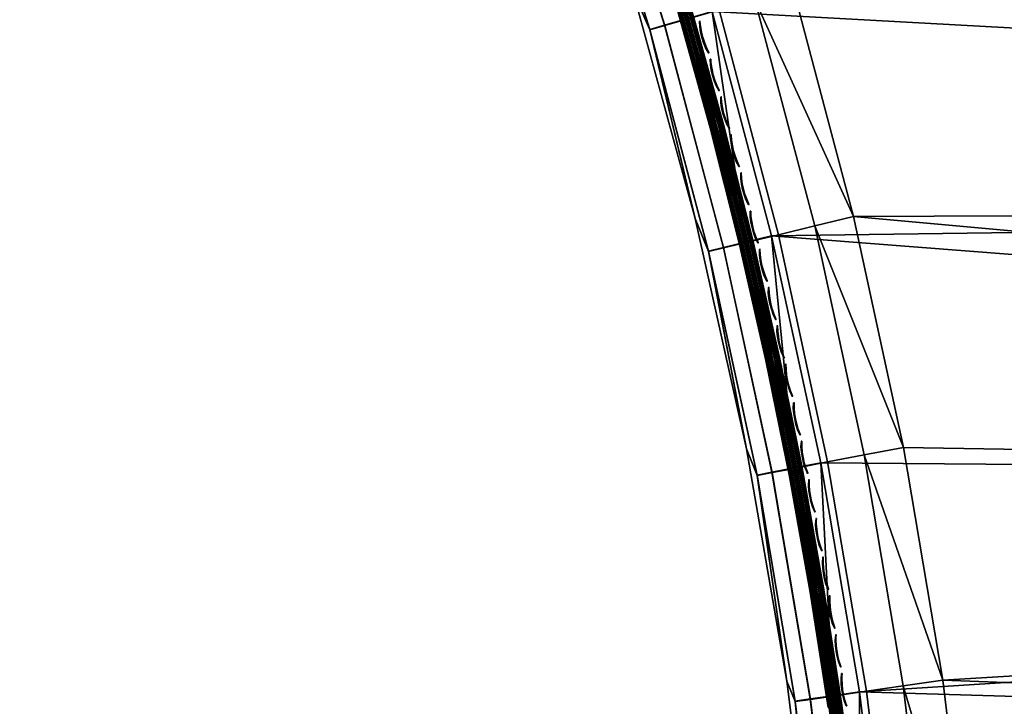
# Model space of a CAD drawing. Header units: inches. Extents: x 0 to 63.6, y -63.6 to 0.
# Tile 148 of 256: x 29.8 to 36.8, y -58.5 to -53.7. Entities that reach past the tile are written whole.
import ezdxf

# ---------------------------------------------------------------- set-up
doc = ezdxf.new("R2010")
doc.units = ezdxf.units.IN
doc.header["$LTSCALE"] = 0.03937
doc.header["$MEASUREMENT"] = 0
for name, color, linetype in [('A-FURN-3-ST', 151, 'Continuous'), ('A-FURN-3-ST-SEAM', 250, 'Continuous'), ('A-FURN-3-STITCH', 15, 'Continuous')]:
    doc.layers.add(name, color=color, linetype=linetype)

msp = doc.modelspace()

# ---------------------------------------------------------------- meshes
at = {"layer": 'A-FURN-3-ST'}
mesh = msp.add_polyface(dxfattribs=at)
corners = [(35.7229, -55.0564, 18), (57.8166, -57.0616, 18), (57.5395, -54.9659, 18), (35.2925, -53.4298, 18), (57.1865, -52.8816, 18), (34.788, -51.8247, 18), (56.758, -50.8116, 18), (34.2106, -50.2444, 18), (56.2546, -48.7585, 18), (33.5615, -48.6922, 18), (32.8419, -47.1713, 18), (55.677, -46.725, 18), (32.0535, -45.6849, 18), (55.0259, -44.7138, 18), (31.1979, -44.2362, 18), (57.0358, -50.7492, 17.9625), (56.53, -48.686, 17.9625), (55.9495, -46.6426, 17.9625), (55.2952, -44.6216, 17.9625), (57.2947, -50.6912, 17.8526), (56.7865, -48.6186, 17.8526), (57.2823, -48.4887, 17.1847), (56.7301, -46.4074, 16.9), (56.6942, -46.418, 17.1847), (56.5889, -46.4495, 17.45), (57.176, -48.5164, 17.45), (56.4215, -46.5, 17.6778), (57.0069, -48.5607, 17.6778), (56.2035, -46.5658, 17.8526), (56.0667, -44.3581, 16.9), (56.0312, -44.3699, 17.1847), (55.9272, -44.4053, 17.45), (55.7617, -44.4618, 17.6778), (55.5462, -44.5356, 17.8526), (57.3187, -48.4795, 5.5), (56.7301, -46.4074, 5.5), (56.0667, -44.3581, 5.5), (58.413, -56.9959, 5), (35.1388, -55.1937, 5), (58.1331, -54.8785, 5), (34.7154, -53.594, 5), (57.7765, -52.7726, 5), (34.2191, -52.0154, 5), (57.3437, -50.6811, 5), (33.6511, -50.4611, 5), (33.0126, -48.9345, 5), (56.8351, -48.6067, 5), (32.3048, -47.4387, 5), (56.2515, -46.5521, 5), (31.5293, -45.9769, 5), (30.6877, -44.5521, 5), (55.5937, -44.5201, 5), (29.7818, -43.1673, 5), (57.2818, -48.4891, 5.3087), (56.6937, -46.4183, 5.3087), (56.0307, -44.3703, 5.3087), (55.7747, -44.458, 5.0381), (56.4347, -46.4967, 5.0381), (57.0201, -48.5579, 5.0381), (57.177, -48.5166, 5.1464), (56.5899, -46.4497, 5.1464), (55.9282, -44.4054, 5.1464)]
mesh.append_faces([[corners[k] for k in face] for face in [(0, 1, 2), (0, 2, 3), (3, 2, 4), (3, 4, 5), (5, 4, 6), (5, 6, 7), (7, 6, 8), (7, 8, 9), (9, 8, 10), (10, 8, 11), (10, 11, 12), (12, 11, 13), (12, 13, 14), (6, 15, 16), (6, 16, 8), (8, 16, 17), (8, 17, 11), (11, 17, 18), (11, 18, 13), (19, 20, 16, 15), (21, 22, 23), (21, 23, 24, 25), (25, 24, 26, 27), (27, 26, 28, 20), (20, 28, 17, 16), (22, 29, 23), (23, 29, 30), (23, 30, 31, 24), (24, 31, 32, 26), (26, 32, 33, 28), (28, 33, 18, 17), (22, 34, 35), (22, 35, 29), (29, 35, 36), (37, 38, 39), (39, 38, 40), (39, 40, 41), (41, 40, 42), (41, 42, 43), (43, 42, 44), (43, 44, 45), (43, 45, 46), (46, 45, 47), (46, 47, 48), (48, 47, 49), (48, 49, 50), (48, 50, 51), (51, 50, 52), (35, 53, 54), (35, 54, 36), (36, 54, 55), (51, 56, 48), (48, 56, 57), (48, 57, 46), (46, 57, 58), (59, 58, 57, 60), (60, 57, 56, 61), (53, 59, 60, 54), (54, 60, 61, 55)]])
mesh = msp.add_polyface(dxfattribs=at)
corners = [(35.4461, -55.1229, 17.9625), (36.0784, -56.7009, 18), (35.7229, -55.0564, 18), (35.019, -53.509, 17.9625), (35.2925, -53.4298, 18), (34.5185, -51.9163, 17.9625), (34.788, -51.8247, 18), (33.9455, -50.3482, 17.9625), (34.2106, -50.2444, 18), (33.6985, -50.4449, 17.8526), (34.2673, -52.0016, 17.8526), (34.7642, -53.5827, 17.8526), (35.1881, -55.1849, 17.8526), (35.5383, -56.8048, 17.8526), (35.7989, -56.7547, 17.9625), (33.4864, -50.528, 17.6778), (34.0515, -52.0749, 17.6778), (34.5453, -53.646, 17.6778), (34.9666, -55.2381, 17.6778), (35.3146, -56.8478, 17.6778), (32.5909, -49.1244, 17.1847), (33.0389, -50.2751, 16.9), (33.2213, -50.6318, 17.1847), (33.6324, -51.8481, 16.9), (33.782, -52.1664, 17.1847), (34.1511, -53.4473, 16.9), (34.2718, -53.7251, 17.1847), (34.5938, -55.0692, 16.9), (34.6898, -55.3046, 17.1847), (34.9595, -56.7102, 16.9), (34.7967, -55.2789, 17.45), (34.3774, -53.6946, 17.45), (33.886, -52.1311, 17.45), (33.3236, -50.5917, 17.45), (32.6913, -49.0797, 17.45), (35.1388, -55.1937, 5), (35.3007, -56.8473, 5.0381), (34.9528, -55.2385, 5.0381), (34.7154, -53.594, 5), (34.5316, -53.6472, 5.0381), (34.2191, -52.0154, 5), (34.038, -52.077, 5.0381), (33.6511, -50.4611, 5), (33.473, -50.5309, 5.0381), (33.0126, -48.9345, 5), (33.0389, -50.2751, 5.5), (32.5906, -49.1225, 5.3087), (33.221, -50.6296, 5.3087), (33.6324, -51.8481, 5.5), (33.7817, -52.164, 5.3087), (34.1511, -53.4473, 5.5), (34.2717, -53.7224, 5.3087), (34.5938, -55.0692, 5.5), (34.6897, -55.3017, 5.3087), (34.9595, -56.7102, 5.5), (34.7951, -55.2764, 5.1464), (34.3758, -53.6923, 5.1464), (33.8844, -52.1291, 5.1464), (33.3219, -50.5901, 5.1464), (32.6896, -49.0784, 5.1464)]
mesh.append_faces([[corners[k] for k in face] for face in [(0, 1, 2), (0, 2, 3), (3, 2, 4), (3, 4, 5), (5, 4, 6), (5, 6, 7), (7, 6, 8), (7, 9, 10, 5), (5, 10, 11, 3), (3, 11, 12, 0), (0, 12, 13, 14), (9, 15, 16, 10), (10, 16, 17, 11), (11, 17, 18, 12), (12, 18, 19, 13), (20, 21, 22), (22, 21, 23), (22, 23, 24), (24, 23, 25), (24, 25, 26), (26, 25, 27), (26, 27, 28), (28, 27, 29), (30, 18, 17, 31), (31, 17, 16, 32), (32, 16, 15, 33), (28, 30, 31, 26), (26, 31, 32, 24), (24, 32, 33, 22), (22, 33, 34, 20), (35, 36, 37), (35, 37, 38), (38, 37, 39), (38, 39, 40), (40, 39, 41), (40, 41, 42), (42, 41, 43), (42, 43, 44), (45, 46, 47), (45, 47, 48), (48, 47, 49), (48, 49, 50), (50, 49, 51), (50, 51, 52), (52, 51, 53), (52, 53, 54), (55, 53, 51, 56), (56, 51, 49, 57), (57, 49, 47, 58), (58, 47, 46, 59), (37, 55, 56, 39), (39, 56, 57, 41), (41, 57, 58, 43), (52, 29, 27), (52, 27, 50), (50, 27, 25), (50, 25, 48), (48, 25, 23), (48, 23, 45), (45, 23, 21)]])
mesh = msp.add_polyface(dxfattribs=at)
corners = [(58.7891, -63.6396, 5.25), (36.1387, -63.6396, 5.25), (58.7891, -63.6061, 5.125), (36.1387, -63.6061, 5.125), (58.7891, -63.5146, 5.0335), (36.1387, -63.5146, 5.0335), (58.7891, -63.3896, 5), (36.1387, -63.3896, 5), (58.1891, -63.3896, 18), (36.7388, -63.3896, 18), (58.1891, -63.5146, 17.9665), (36.7388, -63.5146, 17.9665), (58.1891, -63.6061, 17.875), (36.7388, -63.6061, 17.875), (58.1891, -63.6396, 17.75), (36.7388, -63.6396, 17.75), (36.3576, -63.5924, 17.8203), (36.3841, -63.6275, 17.7562), (36.5579, -63.6275, 17.809), (36.5444, -63.5924, 17.8771), (36.5729, -63.6396, 17.7337), (36.4135, -63.6396, 17.6853), (36.5385, -63.5665, 17.9069), (36.5254, -63.4451, 17.9727), (36.5242, -63.3899, 17.9789), (36.3202, -63.4454, 17.9104), (36.3178, -63.3903, 17.9162), (36.3459, -63.5666, 17.8484), (36.4045, -61.7228, 17.9625), (36.6888, -61.7078, 18), (36.2785, -60.0581, 17.9625), (36.5619, -60.0301, 18), (58.1416, -61.2762, 18), (58.0174, -59.1659, 18), (36.3583, -58.36, 18), (57.8166, -57.0616, 18), (36.0784, -56.7009, 18), (35.7229, -55.0564, 18), (58.0995, -57.0299, 17.9625), (57.8211, -54.9239, 17.9625), (59.0391, -63.6396, 16.9), (35.8887, -63.6396, 5.5), (59.0391, -63.6396, 5.5), (35.8887, -63.6396, 16.9), (36.1377, -63.6396, 17.501), (36.2665, -63.6396, 17.6067), (36.0894, -61.7356, 5), (58.7412, -61.2543, 5), (35.9644, -60.0855, 5), (58.6158, -59.1221, 5), (35.764, -58.4429, 5), (58.413, -56.9959, 5), (35.4886, -56.8111, 5), (35.1388, -55.1937, 5)]
mesh.append_faces([[corners[k] for k in face] for face in [(0, 1, 2), (2, 1, 3), (2, 3, 4), (4, 3, 5), (4, 5, 6), (6, 5, 7), (8, 9, 10), (10, 9, 11), (10, 11, 12), (12, 11, 13), (12, 13, 14), (14, 13, 15), (16, 17, 18, 19), (19, 18, 13), (13, 18, 15), (15, 18, 20), (20, 18, 21), (21, 18, 17), (19, 13, 22), (22, 13, 11), (22, 11, 23), (23, 11, 9), (23, 9, 24), (23, 24, 25), (25, 24, 26), (27, 16, 19, 22), (25, 27, 22, 23), (28, 26, 24), (28, 24, 29), (29, 24, 9), (28, 29, 30), (30, 29, 31), (9, 8, 29), (29, 8, 32), (29, 32, 31), (31, 32, 33), (31, 33, 34), (34, 33, 35), (34, 35, 36), (36, 35, 37), (33, 38, 35), (35, 38, 39), (40, 41, 42), (42, 41, 1), (42, 1, 0), (40, 14, 15), (40, 15, 43), (44, 15, 45), (45, 15, 21), (21, 15, 20), (43, 41, 40), (7, 46, 6), (6, 46, 47), (47, 46, 48), (47, 48, 49), (49, 48, 50), (49, 50, 51), (51, 50, 52), (51, 52, 53)]])
mesh = msp.add_polyface(dxfattribs=at)
corners = [(35.5874, -61.7109, 16.9), (35.6387, -63.3914, 16.9), (35.6277, -61.7637, 17.1847), (36.1395, -61.7368, 17.8526), (36.3178, -63.3903, 17.9162), (36.4045, -61.7228, 17.9625), (36.2785, -60.0581, 17.9625), (36.5619, -60.0301, 18), (36.0765, -58.4009, 17.9625), (36.3583, -58.36, 18), (35.7989, -56.7547, 17.9625), (36.0784, -56.7009, 18), (35.4461, -55.1229, 17.9625), (35.5383, -56.8048, 17.8526), (35.814, -58.439, 17.8526), (36.0145, -60.0842, 17.8526), (35.3146, -56.8478, 17.6778), (35.5885, -58.4717, 17.6778), (35.7878, -60.1065, 17.6778), (35.912, -61.7487, 17.6778), (34.6898, -55.3046, 17.1847), (34.9595, -56.7102, 16.9), (35.035, -56.9016, 17.1847), (35.2474, -58.3666, 16.9), (35.3068, -58.5127, 17.1847), (35.4568, -60.0347, 16.9), (35.5045, -60.1345, 17.1847), (35.7375, -61.7579, 17.45), (35.6139, -60.1237, 17.45), (35.4155, -58.4969, 17.45), (35.1429, -56.8808, 17.45), (34.9666, -55.2381, 17.6778), (34.7967, -55.2789, 17.45), (36.0894, -61.7356, 5), (35.8983, -61.7456, 5.0381), (35.9644, -60.0855, 5), (35.774, -60.1043, 5.0381), (35.764, -58.4429, 5), (35.5747, -58.4704, 5.0381), (35.4886, -56.8111, 5), (35.3007, -56.8473, 5.0381), (35.1388, -55.1937, 5), (34.9595, -56.7102, 5.5), (34.6897, -55.3017, 5.3087), (35.035, -56.8984, 5.3087), (35.2474, -58.3666, 5.5), (35.3069, -58.5093, 5.3087), (35.4568, -60.0347, 5.5), (35.5047, -60.1309, 5.3087), (35.5874, -61.7109, 5.5), (35.6281, -61.7599, 5.3087), (35.6387, -63.3914, 5.5), (35.7364, -61.7542, 5.1464), (35.6126, -60.1203, 5.1464), (35.4141, -58.4937, 5.1464), (35.1415, -56.8779, 5.1464), (34.7951, -55.2764, 5.1464), (34.9528, -55.2385, 5.0381), (34.5938, -55.0692, 5.5)]
mesh.append_faces([[corners[k] for k in face] for face in [(0, 1, 2), (3, 4, 5), (6, 7, 8), (8, 7, 9), (8, 9, 10), (10, 9, 11), (10, 11, 12), (10, 13, 14, 8), (8, 14, 15, 6), (6, 15, 3, 5), (13, 16, 17, 14), (14, 17, 18, 15), (15, 18, 19, 3), (20, 21, 22), (22, 21, 23), (22, 23, 24), (24, 23, 25), (24, 25, 26), (26, 25, 0), (26, 0, 2), (26, 2, 27, 28), (28, 27, 19, 18), (28, 18, 17, 29), (29, 17, 16, 30), (30, 16, 31, 32), (26, 28, 29, 24), (24, 29, 30, 22), (22, 30, 32, 20), (33, 34, 35), (35, 34, 36), (35, 36, 37), (37, 36, 38), (37, 38, 39), (39, 38, 40), (39, 40, 41), (42, 43, 44), (42, 44, 45), (45, 44, 46), (45, 46, 47), (47, 46, 48), (47, 48, 49), (49, 48, 50), (49, 50, 51), (36, 34, 52, 53), (53, 52, 50, 48), (53, 48, 46, 54), (54, 46, 44, 55), (55, 44, 43, 56), (36, 53, 54, 38), (38, 54, 55, 40), (40, 55, 56, 57), (49, 1, 0), (49, 0, 47), (47, 0, 25), (47, 25, 45), (45, 25, 23), (45, 23, 42), (42, 23, 21), (42, 21, 58)]])
at = {"layer": 'A-FURN-3-ST-SEAM'}
mesh = msp.add_polyface(dxfattribs=at)
corners = [(34.2271, -52.7626, 17.6473), (34.2411, -52.7582, 17.6344), (34.4935, -53.5874, 17.6344), (34.4794, -53.5914, 17.6473), (34.7245, -54.4173, 17.6344), (34.7103, -54.421, 17.6473), (34.036, -52.0753, 17.628), (34.5295, -53.6453, 17.628), (34.702, -54.4231, 17.6648), (34.4712, -53.5938, 17.6648), (34.2189, -52.7651, 17.6648), (34.7008, -54.4234, 17.6842), (34.47, -53.5941, 17.6842), (34.2177, -52.7655, 17.6842), (34.7069, -54.4218, 17.7027), (34.4761, -53.5924, 17.7027), (34.2238, -52.7636, 17.7027), (34.7194, -54.4186, 17.7173), (34.4885, -53.5889, 17.7173), (34.2361, -52.7598, 17.7173), (34.7364, -54.4143, 17.7259), (34.5053, -53.5841, 17.7259), (34.2528, -52.7546, 17.7259), (34.5424, -53.6417, 17.7271), (34.0487, -52.071, 17.7271), (34.2772, -52.7469, 17.6292), (34.2939, -52.7417, 17.6377), (34.5467, -53.5722, 17.6377), (34.5299, -53.577, 17.6292), (34.778, -54.4034, 17.6377), (34.7611, -54.4078, 17.6292), (34.3062, -52.7379, 17.6522), (34.5835, -53.63, 17.6706), (34.5591, -53.5687, 17.6522), (34.7905, -54.4002, 17.6522), (35.0053, -55.2235, 17.6706), (34.3112, -52.7364, 17.6902), (34.5642, -53.5673, 17.6902), (34.7956, -54.3989, 17.6902), (34.556, -53.5696, 17.7078), (34.7874, -54.401, 17.7078), (34.5419, -53.5736, 17.7208), (34.7732, -54.4047, 17.7208), (34.2891, -52.7432, 17.7208), (34.9636, -55.2333, 17.7271), (34.3031, -52.7389, 17.7078)]
mesh.append_faces([[corners[k] for k in face] for face in [(0, 1, 2, 3), (3, 2, 4, 5), (6, 7, 1), (1, 7, 2), (2, 7, 4), (5, 8, 9, 3), (3, 9, 10, 0), (8, 11, 12, 9), (9, 12, 13, 10), (11, 14, 15, 12), (12, 15, 16, 13), (14, 17, 18, 15), (15, 18, 19, 16), (17, 20, 21, 18), (18, 21, 22, 19), (20, 23, 21), (21, 23, 22), (23, 24, 22), (25, 26, 27, 28), (28, 27, 29, 30), (31, 32, 33), (33, 32, 34), (33, 34, 29, 27), (32, 35, 34), (30, 7, 28), (28, 7, 25), (25, 7, 6), (26, 31, 33, 27), (32, 36, 37), (32, 37, 38), (38, 37, 39, 40), (40, 39, 41, 42), (42, 41, 23), (23, 41, 43), (23, 44, 42), (35, 32, 38), (45, 43, 41, 39), (39, 37, 36, 45)]])
mesh = msp.add_polyface(dxfattribs=at)
corners = [(34.7103, -54.421, 17.6473), (34.7245, -54.4173, 17.6344), (34.9326, -55.2406, 17.6344), (34.9184, -55.2439, 17.6473), (35.1229, -56.0761, 17.6344), (35.1086, -56.0791, 17.6473), (34.5295, -53.6453, 17.628), (34.9506, -55.2364, 17.628), (35.1002, -56.0809, 17.6648), (34.91, -55.2458, 17.6648), (34.702, -54.4231, 17.6648), (35.099, -56.0811, 17.6842), (34.9088, -55.2461, 17.6842), (34.7008, -54.4234, 17.6842), (35.1052, -56.0798, 17.7027), (34.915, -55.2446, 17.7027), (34.7069, -54.4218, 17.7027), (35.1178, -56.0772, 17.7173), (34.9276, -55.2417, 17.7173), (34.7194, -54.4186, 17.7173), (35.135, -56.0736, 17.7259), (34.9446, -55.2377, 17.7259), (34.7364, -54.4143, 17.7259), (34.9636, -55.2333, 17.7271), (34.5424, -53.6417, 17.7271), (34.7611, -54.4078, 17.6292), (34.778, -54.4034, 17.6377), (34.9865, -55.2279, 17.6377), (34.9695, -55.2319, 17.6292), (35.1771, -56.0648, 17.6377), (35.1599, -56.0684, 17.6292), (34.7905, -54.4002, 17.6522), (35.0053, -55.2235, 17.6706), (34.9991, -55.225, 17.6522), (35.1897, -56.0622, 17.6522), (35.3537, -56.8347, 17.6706), (34.7732, -54.4047, 17.7208), (34.9816, -55.2291, 17.7208), (34.9959, -55.2257, 17.7078), (34.7874, -54.401, 17.7078), (35.0042, -55.2238, 17.6902), (34.7956, -54.3989, 17.6902), (35.1949, -56.0611, 17.6902), (35.1722, -56.0658, 17.7208), (35.1865, -56.0628, 17.7078)]
mesh.append_faces([[corners[k] for k in face] for face in [(0, 1, 2, 3), (3, 2, 4, 5), (1, 6, 7), (1, 7, 2), (2, 7, 4), (5, 8, 9, 3), (3, 9, 10, 0), (8, 11, 12, 9), (9, 12, 13, 10), (11, 14, 15, 12), (12, 15, 16, 13), (14, 17, 18, 15), (15, 18, 19, 16), (17, 20, 21, 18), (18, 21, 22, 19), (20, 23, 21), (21, 23, 22), (22, 23, 24), (25, 26, 27, 28), (28, 27, 29, 30), (31, 32, 33), (31, 33, 27, 26), (33, 32, 34), (34, 32, 35), (30, 7, 28), (28, 7, 25), (7, 6, 25), (34, 29, 27, 33), (36, 23, 37), (36, 37, 38, 39), (39, 38, 40, 41), (41, 40, 32), (32, 40, 42), (32, 42, 35), (23, 43, 37), (43, 44, 38, 37), (44, 42, 40, 38)]])
mesh = msp.add_polyface(dxfattribs=at)
corners = [(35.1086, -56.0791, 17.6473), (35.1229, -56.0761, 17.6344), (35.2909, -56.9036, 17.6344), (35.2765, -56.9062, 17.6473), (35.4383, -57.7288, 17.6344), (35.4239, -57.7311, 17.6473), (35.2984, -56.845, 17.628), (34.9506, -55.2364, 17.628), (35.4154, -57.7324, 17.6648), (35.268, -56.9078, 17.6648), (35.1002, -56.0809, 17.6648), (35.4142, -57.7326, 17.6842), (35.2668, -56.908, 17.6842), (35.099, -56.0811, 17.6842), (35.4204, -57.7316, 17.7027), (35.2731, -56.9069, 17.7027), (35.1052, -56.0798, 17.7027), (35.4332, -57.7296, 17.7173), (35.2857, -56.9045, 17.7173), (35.1178, -56.0772, 17.7173), (35.4505, -57.7268, 17.7259), (35.303, -56.9014, 17.7259), (35.135, -56.0736, 17.7259), (35.3116, -56.8425, 17.7271), (34.9636, -55.2333, 17.7271), (35.1599, -56.0684, 17.6292), (35.1771, -56.0648, 17.6377), (35.3452, -56.8935, 17.6377), (35.3281, -56.8967, 17.6292), (35.4929, -57.72, 17.6377), (35.4757, -57.7228, 17.6292), (35.1897, -56.0622, 17.6522), (35.3537, -56.8347, 17.6706), (35.358, -56.8912, 17.6522), (35.5057, -57.718, 17.6522), (35.6279, -58.4601, 17.6706), (35.1949, -56.0611, 17.6902), (35.3632, -56.8902, 17.6902), (35.5109, -57.7171, 17.6902), (35.3548, -56.8918, 17.7078), (35.5025, -57.7185, 17.7078), (35.3404, -56.8944, 17.7208), (35.488, -57.7208, 17.7208), (35.1722, -56.0658, 17.7208), (35.1865, -56.0628, 17.7078)]
mesh.append_faces([[corners[k] for k in face] for face in [(0, 1, 2, 3), (3, 2, 4, 5), (6, 4, 2), (6, 2, 1), (7, 6, 1), (5, 8, 9, 3), (3, 9, 10, 0), (8, 11, 12, 9), (9, 12, 13, 10), (11, 14, 15, 12), (12, 15, 16, 13), (14, 17, 18, 15), (15, 18, 19, 16), (17, 20, 21, 18), (18, 21, 22, 19), (20, 23, 21), (21, 23, 22), (23, 24, 22), (25, 26, 27, 28), (28, 27, 29, 30), (31, 32, 33), (33, 32, 34), (33, 34, 29, 27), (32, 35, 34), (30, 6, 28), (28, 6, 25), (25, 6, 7), (26, 31, 33, 27), (32, 36, 37), (32, 37, 38), (38, 37, 39, 40), (40, 39, 41, 42), (42, 41, 23), (23, 41, 43), (23, 43, 24), (35, 32, 38), (44, 43, 41, 39), (36, 44, 39, 37)]])
mesh = msp.add_polyface(dxfattribs=at)
corners = [(35.4239, -57.7311, 17.6473), (35.4383, -57.7288, 17.6344), (35.5656, -58.551, 17.6344), (35.5511, -58.553, 17.6473), (35.7611, -60.1841, 17.6344), (35.7465, -60.1854, 17.6473), (35.7715, -60.1016, 17.628), (35.5723, -58.4679, 17.628), (35.2984, -56.845, 17.628), (35.5426, -58.5541, 17.6648), (35.4154, -57.7324, 17.6648), (35.5414, -58.5543, 17.6842), (35.4142, -57.7326, 17.6842), (35.5477, -58.5535, 17.7027), (35.4204, -57.7316, 17.7027), (35.743, -60.1857, 17.7027), (35.7559, -60.1845, 17.7173), (35.5604, -58.5517, 17.7173), (35.4332, -57.7296, 17.7173), (35.7733, -60.183, 17.7259), (35.5778, -58.5494, 17.7259), (35.4505, -57.7268, 17.7259), (35.7848, -60.1003, 17.7271), (35.5855, -58.466, 17.7271), (35.3116, -56.8425, 17.7271), (35.4757, -57.7228, 17.6292), (35.4929, -57.72, 17.6377), (35.6204, -58.5435, 17.6377), (35.6031, -58.5459, 17.6292), (35.728, -59.3634, 17.6377), (35.7107, -59.3654, 17.6292), (35.5057, -57.718, 17.6522), (35.6279, -58.4601, 17.6706), (35.6332, -58.5418, 17.6522), (35.7409, -59.362, 17.6522), (35.8275, -60.0964, 17.6706), (35.488, -57.7208, 17.7208), (35.6155, -58.5442, 17.7208), (35.63, -58.5422, 17.7078), (35.5025, -57.7185, 17.7078), (35.6384, -58.5411, 17.6902), (35.5109, -57.7171, 17.6902), (35.7461, -59.3614, 17.6902), (35.7231, -59.364, 17.7208), (35.7376, -59.3623, 17.7078)]
mesh.append_faces([[corners[k] for k in face] for face in [(0, 1, 2, 3), (3, 2, 4, 5), (6, 2, 7), (7, 2, 1), (7, 1, 8), (3, 9, 10, 0), (9, 11, 12, 10), (11, 13, 14, 12), (15, 16, 17, 13), (13, 17, 18, 14), (16, 19, 20, 17), (17, 20, 21, 18), (20, 22, 23), (20, 23, 21), (21, 23, 24), (25, 26, 27, 28), (28, 27, 29, 30), (31, 32, 33), (31, 33, 27, 26), (33, 32, 34), (34, 32, 35), (30, 6, 7), (30, 7, 28), (28, 7, 25), (7, 8, 25), (27, 33, 34, 29), (24, 23, 36), (36, 23, 37), (36, 37, 38, 39), (39, 38, 40, 41), (41, 40, 32), (32, 40, 42), (32, 42, 35), (22, 43, 23), (23, 43, 37), (38, 37, 43, 44), (40, 38, 44, 42)]])
at = {"layer": 'A-FURN-3-STITCH'}
mesh = msp.add_polymesh((7, 4), dxfattribs=at)
for k, corner in enumerate([(34.63, -53.6635, 17.7447), (34.6287, -53.6639, 17.7425), (34.6259, -53.6647, 17.7382), (34.6244, -53.6651, 17.736), (34.6343, -53.7021, 17.749), (34.6293, -53.7035, 17.7493), (34.6265, -53.7043, 17.745), (34.6287, -53.7037, 17.7404), (34.6412, -53.7405, 17.7516), (34.6362, -53.7419, 17.752), (34.6334, -53.7427, 17.7477), (34.6356, -53.7421, 17.743), (34.6505, -53.7785, 17.7525), (34.6455, -53.7799, 17.7529), (34.6427, -53.7807, 17.7486), (34.6449, -53.7801, 17.7439), (34.6623, -53.8157, 17.7517), (34.6573, -53.8171, 17.7521), (34.6545, -53.8179, 17.7477), (34.6567, -53.8173, 17.7431), (34.6765, -53.8521, 17.7492), (34.6715, -53.8535, 17.7495), (34.6687, -53.8543, 17.7452), (34.6709, -53.8537, 17.7405), (34.693, -53.8873, 17.7449), (34.6915, -53.8877, 17.7428), (34.6887, -53.8885, 17.7385), (34.6873, -53.8889, 17.7363)]):
    mesh.set_mesh_vertex(divmod(k, 4), corner)
mesh = msp.add_polymesh((7, 4), dxfattribs=at)
for k, corner in enumerate([(34.7065, -53.9329, 17.7447), (34.7051, -53.9333, 17.7425), (34.7023, -53.934, 17.7382), (34.7009, -53.9344, 17.736), (34.7105, -53.9715, 17.749), (34.7055, -53.9729, 17.7493), (34.7027, -53.9737, 17.745), (34.7049, -53.9731, 17.7404), (34.7171, -54.01, 17.7516), (34.712, -54.0114, 17.752), (34.7092, -54.0121, 17.7477), (34.7114, -54.0115, 17.743), (34.7261, -54.048, 17.7525), (34.7211, -54.0494, 17.7529), (34.7183, -54.0502, 17.7486), (34.7205, -54.0496, 17.7439), (34.7376, -54.0854, 17.7517), (34.7326, -54.0868, 17.7521), (34.7298, -54.0875, 17.7477), (34.732, -54.0869, 17.7431), (34.7515, -54.1219, 17.7492), (34.7465, -54.1232, 17.7495), (34.7437, -54.124, 17.7452), (34.7459, -54.1234, 17.7405), (34.7677, -54.1572, 17.7449), (34.7662, -54.1576, 17.7428), (34.7634, -54.1584, 17.7385), (34.7621, -54.1587, 17.7363)]):
    mesh.set_mesh_vertex(divmod(k, 4), corner)
mesh = msp.add_polymesh((7, 4), dxfattribs=at)
for k, corner in enumerate([(34.7809, -54.2029, 17.7447), (34.7795, -54.2032, 17.7425), (34.7767, -54.204, 17.7382), (34.7753, -54.2044, 17.736), (34.7846, -54.2416, 17.749), (34.7796, -54.2429, 17.7493), (34.7768, -54.2436, 17.745), (34.779, -54.2431, 17.7404), (34.7908, -54.2801, 17.7516), (34.7858, -54.2814, 17.752), (34.783, -54.2822, 17.7477), (34.7852, -54.2816, 17.743), (34.7996, -54.3182, 17.7525), (34.7946, -54.3195, 17.7529), (34.7918, -54.3203, 17.7486), (34.794, -54.3197, 17.7439), (34.8108, -54.3556, 17.7517), (34.8058, -54.357, 17.7521), (34.803, -54.3577, 17.7477), (34.8052, -54.3571, 17.7431), (34.8244, -54.3922, 17.7492), (34.8194, -54.3935, 17.7495), (34.8166, -54.3943, 17.7452), (34.8188, -54.3937, 17.7405), (34.8403, -54.4277, 17.7449), (34.8389, -54.428, 17.7428), (34.8361, -54.4288, 17.7385), (34.8347, -54.4292, 17.7363)]):
    mesh.set_mesh_vertex(divmod(k, 4), corner)
mesh = msp.add_polymesh((7, 4), dxfattribs=at)
for k, corner in enumerate([(34.8532, -54.4734, 17.7447), (34.8518, -54.4738, 17.7425), (34.849, -54.4745, 17.7382), (34.8475, -54.4749, 17.736), (34.8566, -54.5122, 17.749), (34.8515, -54.5134, 17.7493), (34.8487, -54.5142, 17.745), (34.8509, -54.5136, 17.7404), (34.8625, -54.5507, 17.7516), (34.8575, -54.552, 17.752), (34.8547, -54.5527, 17.7477), (34.8569, -54.5522, 17.743), (34.871, -54.5889, 17.7525), (34.866, -54.5902, 17.7529), (34.8631, -54.5909, 17.7486), (34.8653, -54.5903, 17.7439), (34.8819, -54.6264, 17.7517), (34.8769, -54.6277, 17.7521), (34.8741, -54.6284, 17.7477), (34.8763, -54.6279, 17.7431), (34.8952, -54.6631, 17.7492), (34.8902, -54.6644, 17.7495), (34.8874, -54.6651, 17.7452), (34.8896, -54.6645, 17.7405), (34.9109, -54.6987, 17.7449), (34.9094, -54.6991, 17.7428), (34.9066, -54.6998, 17.7385), (34.9052, -54.7001, 17.7363)]):
    mesh.set_mesh_vertex(divmod(k, 4), corner)
mesh = msp.add_polymesh((7, 4), dxfattribs=at)
for k, corner in enumerate([(34.9234, -54.7446, 17.7447), (34.922, -54.7449, 17.7425), (34.9191, -54.7456, 17.7382), (34.9177, -54.746, 17.736), (34.9265, -54.7833, 17.749), (34.9214, -54.7845, 17.7493), (34.9186, -54.7853, 17.745), (34.9208, -54.7847, 17.7404), (34.9321, -54.8219, 17.7516), (34.9271, -54.8232, 17.752), (34.9242, -54.8239, 17.7477), (34.9264, -54.8233, 17.743), (34.9403, -54.8601, 17.7525), (34.9352, -54.8614, 17.7529), (34.9324, -54.8621, 17.7486), (34.9346, -54.8615, 17.7439), (34.9509, -54.8978, 17.7517), (34.9459, -54.899, 17.7521), (34.943, -54.8997, 17.7477), (34.9452, -54.8992, 17.7431), (34.9639, -54.9345, 17.7492), (34.9589, -54.9358, 17.7495), (34.9561, -54.9365, 17.7452), (34.9583, -54.9359, 17.7405), (34.9793, -54.9702, 17.7449), (34.9778, -54.9706, 17.7428), (34.975, -54.9713, 17.7385), (34.9736, -54.9717, 17.7363)]):
    mesh.set_mesh_vertex(divmod(k, 4), corner)
mesh = msp.add_polymesh((7, 4), dxfattribs=at)
for k, corner in enumerate([(34.9914, -55.0162, 17.7447), (34.99, -55.0166, 17.7425), (34.9872, -55.0172, 17.7382), (34.9858, -55.0176, 17.736), (34.9942, -55.055, 17.749), (34.9892, -55.0562, 17.7493), (34.9863, -55.0569, 17.745), (34.9885, -55.0563, 17.7404), (34.9996, -55.0936, 17.7516), (34.9945, -55.0948, 17.752), (34.9917, -55.0955, 17.7477), (34.9939, -55.095, 17.743), (35.0074, -55.1319, 17.7525), (35.0024, -55.1331, 17.7529), (34.9995, -55.1338, 17.7486), (35.0018, -55.1333, 17.7439), (35.0178, -55.1696, 17.7517), (35.0127, -55.1708, 17.7521), (35.0099, -55.1715, 17.7477), (35.0121, -55.171, 17.7431), (35.0305, -55.2065, 17.7492), (35.0255, -55.2077, 17.7495), (35.0226, -55.2084, 17.7452), (35.0248, -55.2079, 17.7405), (35.0456, -55.2423, 17.7449), (35.0441, -55.2427, 17.7428), (35.0413, -55.2434, 17.7385), (35.0399, -55.2437, 17.7363)]):
    mesh.set_mesh_vertex(divmod(k, 4), corner)
mesh = msp.add_polymesh((7, 4), dxfattribs=at)
for k, corner in enumerate([(35.0574, -55.2884, 17.7447), (35.056, -55.2887, 17.7425), (35.0531, -55.2894, 17.7382), (35.0517, -55.2897, 17.736), (35.0599, -55.3272, 17.749), (35.0548, -55.3283, 17.7493), (35.052, -55.329, 17.745), (35.0542, -55.3285, 17.7404), (35.0649, -55.3659, 17.7516), (35.0599, -55.367, 17.752), (35.057, -55.3677, 17.7477), (35.0592, -55.3672, 17.743), (35.0725, -55.4042, 17.7525), (35.0674, -55.4054, 17.7529), (35.0646, -55.406, 17.7486), (35.0668, -55.4055, 17.7439), (35.0825, -55.442, 17.7517), (35.0775, -55.4432, 17.7521), (35.0746, -55.4438, 17.7477), (35.0769, -55.4433, 17.7431), (35.095, -55.479, 17.7492), (35.0899, -55.4801, 17.7495), (35.0871, -55.4808, 17.7452), (35.0893, -55.4803, 17.7405), (35.1098, -55.5149, 17.7449), (35.1083, -55.5153, 17.7428), (35.1055, -55.5159, 17.7385), (35.1041, -55.5162, 17.7363)]):
    mesh.set_mesh_vertex(divmod(k, 4), corner)
mesh = msp.add_polymesh((7, 4), dxfattribs=at)
for k, corner in enumerate([(35.1212, -55.5611, 17.7447), (35.1198, -55.5614, 17.7425), (35.117, -55.562, 17.7382), (35.1155, -55.5623, 17.736), (35.1234, -55.5999, 17.749), (35.1183, -55.601, 17.7493), (35.1155, -55.6016, 17.745), (35.1177, -55.6012, 17.7404), (35.1282, -55.6386, 17.7516), (35.1231, -55.6397, 17.752), (35.1202, -55.6404, 17.7477), (35.1225, -55.6399, 17.743), (35.1354, -55.677, 17.7525), (35.1304, -55.6781, 17.7529), (35.1275, -55.6788, 17.7486), (35.1297, -55.6783, 17.7439), (35.1452, -55.7149, 17.7517), (35.1401, -55.716, 17.7521), (35.1373, -55.7166, 17.7477), (35.1395, -55.7161, 17.7431), (35.1573, -55.7519, 17.7492), (35.1523, -55.7531, 17.7495), (35.1494, -55.7537, 17.7452), (35.1517, -55.7532, 17.7405), (35.1719, -55.788, 17.7449), (35.1704, -55.7883, 17.7428), (35.1676, -55.789, 17.7385), (35.1662, -55.7893, 17.7363)]):
    mesh.set_mesh_vertex(divmod(k, 4), corner)
mesh = msp.add_polymesh((7, 4), dxfattribs=at)
for k, corner in enumerate([(35.1829, -55.8342, 17.7447), (35.1815, -55.8345, 17.7425), (35.1787, -55.8352, 17.7382), (35.1772, -55.8355, 17.736), (35.1848, -55.8731, 17.749), (35.1797, -55.8741, 17.7493), (35.1769, -55.8748, 17.745), (35.1791, -55.8743, 17.7404), (35.1893, -55.9118, 17.7516), (35.1842, -55.9129, 17.752), (35.1813, -55.9135, 17.7477), (35.1836, -55.913, 17.743), (35.1962, -55.9503, 17.7525), (35.1912, -55.9514, 17.7529), (35.1883, -55.952, 17.7486), (35.1905, -55.9515, 17.7439), (35.2057, -55.9882, 17.7517), (35.2006, -55.9893, 17.7521), (35.1978, -55.9899, 17.7477), (35.2, -55.9894, 17.7431), (35.2176, -56.0254, 17.7492), (35.2125, -56.0265, 17.7495), (35.2097, -56.0271, 17.7452), (35.2119, -56.0266, 17.7405), (35.2318, -56.0615, 17.7449), (35.2304, -56.0619, 17.7428), (35.2275, -56.0625, 17.7385), (35.2261, -56.0628, 17.7363)]):
    mesh.set_mesh_vertex(divmod(k, 4), corner)
mesh = msp.add_polymesh((7, 4), dxfattribs=at)
for k, corner in enumerate([(35.2425, -56.1079, 17.7447), (35.2411, -56.1082, 17.7425), (35.2383, -56.1088, 17.7382), (35.2368, -56.1091, 17.736), (35.2441, -56.1467, 17.749), (35.239, -56.1478, 17.7493), (35.2362, -56.1484, 17.745), (35.2384, -56.1479, 17.7404), (35.2483, -56.1855, 17.7516), (35.2432, -56.1865, 17.752), (35.2403, -56.1871, 17.7477), (35.2425, -56.1867, 17.743), (35.2549, -56.224, 17.7525), (35.2498, -56.2251, 17.7529), (35.247, -56.2257, 17.7486), (35.2492, -56.2252, 17.7439), (35.2641, -56.262, 17.7517), (35.259, -56.2631, 17.7521), (35.2562, -56.2637, 17.7477), (35.2584, -56.2632, 17.7431), (35.2757, -56.2993, 17.7492), (35.2706, -56.3003, 17.7495), (35.2677, -56.3009, 17.7452), (35.27, -56.3005, 17.7405), (35.2896, -56.3356, 17.7449), (35.2882, -56.3359, 17.7428), (35.2853, -56.3365, 17.7385), (35.2839, -56.3367, 17.7363)]):
    mesh.set_mesh_vertex(divmod(k, 4), corner)
mesh = msp.add_polymesh((7, 4), dxfattribs=at)
for k, corner in enumerate([(35.3, -56.382, 17.7447), (35.2986, -56.3823, 17.7425), (35.2957, -56.3828, 17.7382), (35.2943, -56.3831, 17.736), (35.3013, -56.4208, 17.749), (35.2962, -56.4218, 17.7493), (35.2933, -56.4224, 17.745), (35.2956, -56.422, 17.7404), (35.3051, -56.4596, 17.7516), (35.3, -56.4606, 17.752), (35.2972, -56.4612, 17.7477), (35.2994, -56.4608, 17.743), (35.3115, -56.4982, 17.7525), (35.3064, -56.4992, 17.7529), (35.3035, -56.4998, 17.7486), (35.3058, -56.4993, 17.7439), (35.3204, -56.5363, 17.7517), (35.3153, -56.5373, 17.7521), (35.3124, -56.5379, 17.7477), (35.3146, -56.5374, 17.7431), (35.3317, -56.5736, 17.7492), (35.3266, -56.5746, 17.7495), (35.3237, -56.5752, 17.7452), (35.3259, -56.5748, 17.7405), (35.3453, -56.61, 17.7449), (35.3439, -56.6103, 17.7428), (35.341, -56.6109, 17.7385), (35.3396, -56.6112, 17.7363)]):
    mesh.set_mesh_vertex(divmod(k, 4), corner)
mesh = msp.add_polymesh((7, 4), dxfattribs=at)
for k, corner in enumerate([(35.3553, -56.6565, 17.7447), (35.3539, -56.6568, 17.7425), (35.3511, -56.6573, 17.7382), (35.3496, -56.6576, 17.736), (35.3563, -56.6953, 17.749), (35.3512, -56.6963, 17.7493), (35.3483, -56.6969, 17.745), (35.3506, -56.6965, 17.7404), (35.3598, -56.7342, 17.7516), (35.3547, -56.7352, 17.752), (35.3519, -56.7357, 17.7477), (35.3541, -56.7353, 17.743), (35.3659, -56.7728, 17.7525), (35.3608, -56.7738, 17.7529), (35.358, -56.7743, 17.7486), (35.3602, -56.7739, 17.7439), (35.3745, -56.811, 17.7517), (35.3694, -56.8119, 17.7521), (35.3665, -56.8125, 17.7477), (35.3688, -56.8121, 17.7431), (35.3855, -56.8484, 17.7492), (35.3804, -56.8494, 17.7495), (35.3775, -56.8499, 17.7452), (35.3798, -56.8495, 17.7405), (35.3989, -56.8849, 17.7449), (35.3974, -56.8852, 17.7428), (35.3946, -56.8857, 17.7385), (35.3932, -56.886, 17.7363)]):
    mesh.set_mesh_vertex(divmod(k, 4), corner)
mesh = msp.add_polymesh((7, 4), dxfattribs=at)
for k, corner in enumerate([(35.4085, -56.9315, 17.7447), (35.4071, -56.9317, 17.7425), (35.4042, -56.9322, 17.7382), (35.4028, -56.9325, 17.736), (35.4092, -56.9703, 17.749), (35.4041, -56.9712, 17.7493), (35.4012, -56.9718, 17.745), (35.4035, -56.9714, 17.7404), (35.4124, -57.0092, 17.7516), (35.4073, -57.0101, 17.752), (35.4045, -57.0107, 17.7477), (35.4067, -57.0102, 17.743), (35.4182, -57.0479, 17.7525), (35.4131, -57.0488, 17.7529), (35.4102, -57.0493, 17.7486), (35.4125, -57.0489, 17.7439), (35.4265, -57.0861, 17.7517), (35.4214, -57.087, 17.7521), (35.4185, -57.0875, 17.7477), (35.4208, -57.0871, 17.7431), (35.4372, -57.1236, 17.7492), (35.4321, -57.1245, 17.7495), (35.4292, -57.125, 17.7452), (35.4315, -57.1246, 17.7405), (35.4503, -57.1602, 17.7449), (35.4488, -57.1604, 17.7428), (35.446, -57.161, 17.7385), (35.4446, -57.1612, 17.7363)]):
    mesh.set_mesh_vertex(divmod(k, 4), corner)
mesh = msp.add_polymesh((7, 4), dxfattribs=at)
for k, corner in enumerate([(35.4596, -57.2068, 17.7447), (35.4582, -57.2071, 17.7425), (35.4553, -57.2076, 17.7382), (35.4538, -57.2078, 17.736), (35.46, -57.2457, 17.749), (35.4548, -57.2466, 17.7493), (35.452, -57.2471, 17.745), (35.4542, -57.2467, 17.7404), (35.4629, -57.2846, 17.7516), (35.4578, -57.2855, 17.752), (35.4549, -57.286, 17.7477), (35.4572, -57.2856, 17.743), (35.4684, -57.3233, 17.7525), (35.4633, -57.3242, 17.7529), (35.4604, -57.3247, 17.7486), (35.4626, -57.3243, 17.7439), (35.4763, -57.3616, 17.7517), (35.4712, -57.3624, 17.7521), (35.4684, -57.363, 17.7477), (35.4706, -57.3626, 17.7431), (35.4868, -57.3992, 17.7492), (35.4817, -57.4, 17.7495), (35.4788, -57.4006, 17.7452), (35.481, -57.4002, 17.7405), (35.4996, -57.4358, 17.7449), (35.4981, -57.4361, 17.7428), (35.4952, -57.4366, 17.7385), (35.4939, -57.4369, 17.7363)]):
    mesh.set_mesh_vertex(divmod(k, 4), corner)
mesh = msp.add_polymesh((7, 4), dxfattribs=at)
for k, corner in enumerate([(35.5085, -57.4826, 17.7447), (35.5071, -57.4828, 17.7425), (35.5042, -57.4833, 17.7382), (35.5027, -57.4835, 17.736), (35.5086, -57.5214, 17.749), (35.5035, -57.5223, 17.7493), (35.5006, -57.5228, 17.745), (35.5028, -57.5224, 17.7404), (35.5112, -57.5603, 17.7516), (35.5061, -57.5612, 17.752), (35.5032, -57.5617, 17.7477), (35.5055, -57.5613, 17.743), (35.5164, -57.5991, 17.7525), (35.5113, -57.5999, 17.7529), (35.5084, -57.6004, 17.7486), (35.5106, -57.6001, 17.7439), (35.5241, -57.6374, 17.7517), (35.5189, -57.6383, 17.7521), (35.5161, -57.6388, 17.7477), (35.5183, -57.6384, 17.7431), (35.5342, -57.6751, 17.7492), (35.5291, -57.676, 17.7495), (35.5262, -57.6764, 17.7452), (35.5284, -57.6761, 17.7405), (35.5467, -57.7119, 17.7449), (35.5453, -57.7121, 17.7428), (35.5424, -57.7126, 17.7385), (35.541, -57.7129, 17.7363)]):
    mesh.set_mesh_vertex(divmod(k, 4), corner)
mesh = msp.add_polymesh((7, 4), dxfattribs=at)
for k, corner in enumerate([(35.5553, -57.7587, 17.7447), (35.5539, -57.7589, 17.7425), (35.551, -57.7594, 17.7382), (35.5495, -57.7596, 17.736), (35.5551, -57.7975, 17.749), (35.5499, -57.7984, 17.7493), (35.547, -57.7988, 17.745), (35.5493, -57.7985, 17.7404), (35.5574, -57.8365, 17.7516), (35.5522, -57.8373, 17.752), (35.5494, -57.8378, 17.7477), (35.5516, -57.8374, 17.743), (35.5622, -57.8753, 17.7525), (35.5571, -57.8761, 17.7529), (35.5542, -57.8765, 17.7486), (35.5565, -57.8762, 17.7439), (35.5696, -57.9137, 17.7517), (35.5645, -57.9145, 17.7521), (35.5616, -57.9149, 17.7477), (35.5639, -57.9146, 17.7431), (35.5795, -57.9514, 17.7492), (35.5743, -57.9522, 17.7495), (35.5715, -57.9527, 17.7452), (35.5737, -57.9523, 17.7405), (35.5917, -57.9883, 17.7449), (35.5902, -57.9885, 17.7428), (35.5874, -57.989, 17.7385), (35.586, -57.9892, 17.7363)]):
    mesh.set_mesh_vertex(divmod(k, 4), corner)
mesh = msp.add_polymesh((7, 4), dxfattribs=at)
for k, corner in enumerate([(35.5999, -58.0352, 17.7447), (35.5985, -58.0354, 17.7425), (35.5956, -58.0358, 17.7382), (35.5941, -58.036, 17.736), (35.5994, -58.074, 17.749), (35.5942, -58.0748, 17.7493), (35.5914, -58.0752, 17.745), (35.5936, -58.0749, 17.7404), (35.6014, -58.113, 17.7516), (35.5963, -58.1137, 17.752), (35.5934, -58.1142, 17.7477), (35.5956, -58.1139, 17.743), (35.606, -58.1518, 17.7525), (35.6008, -58.1526, 17.7529), (35.5979, -58.153, 17.7486), (35.6002, -58.1527, 17.7439), (35.6131, -58.1902, 17.7517), (35.6079, -58.191, 17.7521), (35.605, -58.1915, 17.7477), (35.6073, -58.1911, 17.7431), (35.6226, -58.2281, 17.7492), (35.6175, -58.2288, 17.7495), (35.6146, -58.2293, 17.7452), (35.6168, -58.229, 17.7405), (35.6346, -58.2651, 17.7449), (35.6331, -58.2653, 17.7428), (35.6302, -58.2657, 17.7385), (35.6288, -58.2659, 17.7363)]):
    mesh.set_mesh_vertex(divmod(k, 4), corner)
mesh = msp.add_polymesh((7, 4), dxfattribs=at)
for k, corner in enumerate([(35.6424, -58.312, 17.7447), (35.641, -58.3122, 17.7425), (35.6381, -58.3126, 17.7382), (35.6366, -58.3128, 17.736), (35.6415, -58.3508, 17.749), (35.6364, -58.3516, 17.7493), (35.6335, -58.352, 17.745), (35.6358, -58.3517, 17.7404), (35.6433, -58.3898, 17.7516), (35.6381, -58.3905, 17.752), (35.6352, -58.3909, 17.7477), (35.6375, -58.3906, 17.743), (35.6475, -58.4286, 17.7525), (35.6424, -58.4294, 17.7529), (35.6395, -58.4298, 17.7486), (35.6418, -58.4295, 17.7439), (35.6543, -58.4671, 17.7517), (35.6492, -58.4679, 17.7521), (35.6463, -58.4683, 17.7477), (35.6485, -58.468, 17.7431), (35.6636, -58.5051, 17.7492), (35.6584, -58.5058, 17.7495), (35.6556, -58.5062, 17.7452), (35.6578, -58.5059, 17.7405), (35.6753, -58.5421, 17.7449), (35.6738, -58.5423, 17.7428), (35.6709, -58.5428, 17.7385), (35.6695, -58.543, 17.7363)]):
    mesh.set_mesh_vertex(divmod(k, 4), corner)

doc.saveas('drawing.dxf')
